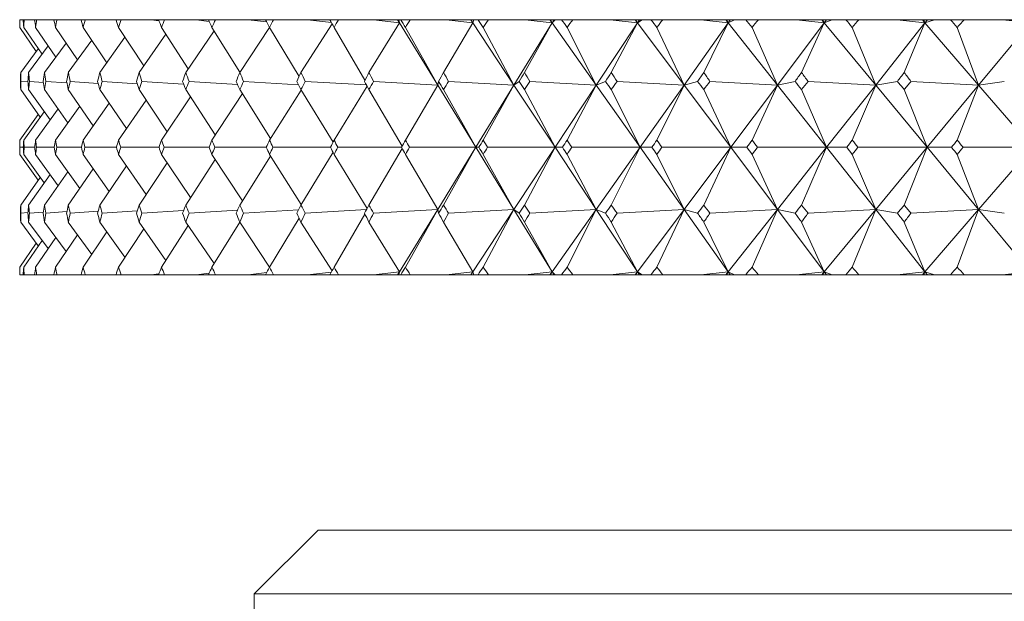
# Model space of a CAD drawing. Header units: inches. Extents: x 2.6 to 18.2, y 0.6 to 16.4.
# Tile 10 of 44: x 4.149 to 4.632, y 12.512 to 12.797. Entities that reach past the tile are written whole.
import ezdxf

# ---------------------------------------------------------------- set-up
doc = ezdxf.new("R2010")
doc.units = ezdxf.units.IN
doc.header["$MEASUREMENT"] = 0

msp = doc.modelspace()

# ---------------------------------------------------------------- linework, layer by layer
at = {"color": 7, "linetype": 'Continuous', "lineweight": 15}
for p, q in [((4.149, 12.79667), (4.149, 12.79286)), ((4.149, 12.79667), (4.14901, 12.79667)), ((4.15071, 12.79667), (4.14901, 12.79667)), ((4.15071, 12.79667), (4.15121, 12.79667)), ((4.15631, 12.79667), (4.15121, 12.79667)), ((4.15631, 12.79667), (4.15732, 12.79667)), ((4.16579, 12.79667), (4.15732, 12.79667)), ((4.16579, 12.79667), (4.16729, 12.79667)), ((4.17912, 12.79667), (4.16729, 12.79667)), ((4.17912, 12.79667), (4.18111, 12.79667)), ((4.19508, 12.79667), (4.18111, 12.79667)), ((4.19508, 12.79667), (4.19628, 12.7965)), ((4.19623, 12.79667), (4.19508, 12.79667)), ((4.19623, 12.79667), (4.1987, 12.79667)), ((4.21344, 12.79667), (4.1987, 12.79667)), ((4.21344, 12.79667), (4.21725, 12.79616)), ((4.21706, 12.79667), (4.21344, 12.79667)), ((4.21706, 12.79667), (4.22, 12.79667)), ((4.23545, 12.79667), (4.22, 12.79667)), ((4.23545, 12.79667), (4.24189, 12.79585)), ((4.24153, 12.79667), (4.23545, 12.79667)), ((4.24153, 12.79667), (4.24493, 12.79667)), ((4.26103, 12.79667), (4.24493, 12.79667)), ((4.26103, 12.79667), (4.2701, 12.79555)), ((4.26954, 12.79667), (4.26103, 12.79667)), ((4.26954, 12.79667), (4.27339, 12.79667)), ((4.29007, 12.79667), (4.27339, 12.79667)), ((4.3021, 12.79467), (4.28687, 12.77081)), ((4.29007, 12.79667), (4.30176, 12.79527)), ((4.30098, 12.79667), (4.29007, 12.79667)), ((4.30098, 12.79667), (4.30527, 12.79667)), ((4.32246, 12.79667), (4.30527, 12.79667)), ((4.33515, 12.79519), (4.32019, 12.77081)), ((4.32246, 12.79667), (4.33515, 12.79519)), ((4.33424, 12.79667), (4.32246, 12.79667)), ((4.33424, 12.79667), (4.33515, 12.79519)), ((4.33432, 12.79667), (4.33424, 12.79667)), ((4.33515, 12.79519), (4.33432, 12.79667)), ((4.33489, 12.79667), (4.33432, 12.79667)), ((4.33489, 12.79667), (4.33515, 12.79519)), ((4.33573, 12.79667), (4.33489, 12.79667)), ((4.33515, 12.79519), (4.35387, 12.76465)), ((4.33573, 12.79667), (4.34043, 12.79667)), ((4.35808, 12.79667), (4.34043, 12.79667)), ((4.37103, 12.79519), (4.35675, 12.77081)), ((4.35808, 12.79667), (4.37103, 12.79519)), ((4.37006, 12.79667), (4.35808, 12.79667)), ((4.37006, 12.79667), (4.37103, 12.79519)), ((4.37025, 12.79667), (4.37006, 12.79667)), ((4.37103, 12.79519), (4.37025, 12.79667)), ((4.37163, 12.79667), (4.37025, 12.79667)), ((4.37163, 12.79667), (4.37103, 12.79519)), ((4.37103, 12.79519), (4.39123, 12.76465)), ((4.37365, 12.79667), (4.37163, 12.79667)), ((4.37365, 12.79667), (4.37875, 12.79667)), ((4.39678, 12.79667), (4.37875, 12.79667)), ((4.40995, 12.79519), (4.39123, 12.76465)), ((4.40995, 12.79519), (4.39639, 12.77081)), ((4.39678, 12.79667), (4.40995, 12.79519)), ((4.40891, 12.79667), (4.39678, 12.79667)), ((4.40891, 12.79667), (4.40995, 12.79519)), ((4.4092, 12.79667), (4.40891, 12.79667)), ((4.40995, 12.79519), (4.4092, 12.79667)), ((4.41086, 12.79667), (4.4092, 12.79667)), ((4.4114, 12.79667), (4.40995, 12.79519)), ((4.41086, 12.79667), (4.40995, 12.79519)), ((4.40995, 12.79519), (4.43155, 12.76465)), ((4.4114, 12.79667), (4.41086, 12.79667)), ((4.41459, 12.79667), (4.4114, 12.79667)), ((4.41459, 12.79667), (4.42007, 12.79667)), ((4.4384, 12.79667), (4.42007, 12.79667)), ((4.45175, 12.79519), (4.43155, 12.76465)), ((4.45175, 12.79519), (4.4384, 12.79667)), ((4.45065, 12.79667), (4.4384, 12.79667)), ((4.43896, 12.77081), (4.45175, 12.79519)), ((4.45065, 12.79667), (4.45175, 12.79519)), ((4.45104, 12.79667), (4.45065, 12.79667)), ((4.45104, 12.79667), (4.45175, 12.79519)), ((4.45272, 12.79667), (4.45104, 12.79667)), ((4.45175, 12.79519), (4.45404, 12.79667)), ((4.45272, 12.79667), (4.45175, 12.79519)), ((4.45175, 12.79519), (4.47466, 12.76465)), ((4.45404, 12.79667), (4.45272, 12.79667)), ((4.45839, 12.79667), (4.45404, 12.79667)), ((4.45839, 12.79667), (4.46422, 12.79667)), ((4.4828, 12.79667), (4.46422, 12.79667)), ((4.49626, 12.79519), (4.47466, 12.76465)), ((4.49626, 12.79519), (4.4828, 12.79667)), ((4.4951, 12.79667), (4.4828, 12.79667)), ((4.4843, 12.77081), (4.49626, 12.79519)), ((4.4951, 12.79667), (4.49626, 12.79519)), ((4.4956, 12.79667), (4.4951, 12.79667)), ((4.4956, 12.79667), (4.49626, 12.79519)), ((4.4973, 12.79667), (4.4956, 12.79667)), ((4.49626, 12.79519), (4.49938, 12.79667)), ((4.4973, 12.79667), (4.49626, 12.79519)), ((4.49626, 12.79519), (4.52039, 12.76465)), ((4.49938, 12.79667), (4.4973, 12.79667)), ((4.50487, 12.79667), (4.49938, 12.79667)), ((4.50487, 12.79667), (4.51104, 12.79667)), ((4.52978, 12.79667), (4.51104, 12.79667)), ((4.5433, 12.79519), (4.52039, 12.76465)), ((4.52978, 12.79667), (4.5433, 12.79519)), ((4.54209, 12.79667), (4.52978, 12.79667)), ((4.5433, 12.79519), (4.53222, 12.77081)), ((4.54209, 12.79667), (4.5433, 12.79519)), ((4.54269, 12.79667), (4.54209, 12.79667)), ((4.5433, 12.79519), (4.54269, 12.79667)), ((4.54441, 12.79667), (4.54269, 12.79667)), ((4.54725, 12.79667), (4.5433, 12.79519)), ((4.54441, 12.79667), (4.5433, 12.79519)), ((4.5433, 12.79519), (4.56857, 12.76465)), ((4.54725, 12.79667), (4.54441, 12.79667)), ((4.55386, 12.79667), (4.54725, 12.79667)), ((4.55386, 12.79667), (4.56033, 12.79667)), ((4.57916, 12.79667), (4.56033, 12.79667)), ((4.5927, 12.79519), (4.56857, 12.76465)), ((4.57916, 12.79667), (4.5927, 12.79519)), ((4.59143, 12.79667), (4.57916, 12.79667)), ((4.5927, 12.79519), (4.58254, 12.77081)), ((4.59143, 12.79667), (4.5927, 12.79519)), ((4.59214, 12.79667), (4.59143, 12.79667)), ((4.5927, 12.79519), (4.59214, 12.79667)), ((4.59387, 12.79667), (4.59214, 12.79667)), ((4.59745, 12.79667), (4.5927, 12.79519)), ((4.59387, 12.79667), (4.5927, 12.79519)), ((4.5927, 12.79519), (4.61899, 12.76465)), ((4.59745, 12.79667), (4.59387, 12.79667)), ((4.60516, 12.79667), (4.59745, 12.79667)), ((4.60516, 12.79667), (4.61191, 12.79667)), ((4.63076, 12.79667), (4.61191, 12.79667)), ((4.64425, 12.79519), (4.61899, 12.76465)), ((4.63076, 12.79667), (4.64425, 12.79519)), ((4.64294, 12.79667), (4.63076, 12.79667)), ((4.15713, 12.78111), (4.149, 12.79286)), ((4.16, 12.77976), (4.15095, 12.79286)), ((4.16674, 12.77839), (4.15681, 12.79286)), ((4.17732, 12.77699), (4.16654, 12.79286)), ((4.1917, 12.77556), (4.1801, 12.79286)), ((4.20981, 12.77408), (4.19745, 12.79286)), ((4.22063, 12.78958), (4.20753, 12.77081)), ((4.2316, 12.77253), (4.21852, 12.79286)), ((4.24428, 12.79117), (4.23042, 12.77081)), ((4.25697, 12.7709), (4.24322, 12.79286)), ((4.27146, 12.79284), (4.2569, 12.77081)), ((4.28598, 12.76891), (4.27146, 12.79286)), ((4.31822, 12.767), (4.30312, 12.79286)), ((4.35387, 12.76465), (4.33807, 12.79286)), ((4.39123, 12.76465), (4.37619, 12.79286)), ((4.43155, 12.76465), (4.41732, 12.79286)), ((4.4613, 12.79286), (4.47466, 12.76465)), ((4.52039, 12.76465), (4.50795, 12.79286)), ((4.56857, 12.76465), (4.55709, 12.79286)), ((4.61899, 12.76465), (4.60853, 12.79286)), ((4.17174, 12.78521), (4.16119, 12.77081)), ((4.18428, 12.78662), (4.17284, 12.77081)), ((4.2006, 12.78807), (4.18831, 12.77081)), ((4.15813, 12.78247), (4.14949, 12.77081)), ((4.16301, 12.78383), (4.15339, 12.77081)), ((4.14962, 12.76645), (4.15305, 12.76616)), ((4.15378, 12.76645), (4.16065, 12.7659)), ((4.16183, 12.76645), (4.17214, 12.76567)), ((4.17373, 12.76645), (4.18747, 12.76547)), ((4.18944, 12.76645), (4.20657, 12.76529)), ((4.2089, 12.76645), (4.22936, 12.76512)), ((4.23203, 12.76645), (4.25576, 12.76497)), ((4.25873, 12.76645), (4.28566, 12.76482)), ((4.28892, 12.76645), (4.31893, 12.76469)), ((4.32245, 12.76645), (4.35387, 12.76465)), ((4.35429, 12.76645), (4.35387, 12.76465)), ((4.35921, 12.76645), (4.39123, 12.76465)), ((4.39374, 12.76645), (4.39123, 12.76465)), ((4.39905, 12.76645), (4.43155, 12.76465)), ((4.43613, 12.76645), (4.43155, 12.76465)), ((4.47466, 12.76465), (4.44181, 12.76645)), ((4.47466, 12.76465), (4.48129, 12.76645)), ((4.48732, 12.76645), (4.52039, 12.76465)), ((4.52905, 12.76645), (4.52039, 12.76465)), ((4.5354, 12.76645), (4.56857, 12.76465)), ((4.57922, 12.76645), (4.56857, 12.76465)), ((4.58586, 12.76645), (4.61899, 12.76465)), ((4.6316, 12.76645), (4.61899, 12.76465)), ((4.15906, 12.7489), (4.14949, 12.76245)), ((4.16389, 12.74754), (4.15339, 12.76245)), ((4.17257, 12.74616), (4.16119, 12.76245)), ((4.18506, 12.74474), (4.17284, 12.76245)), ((4.20132, 12.74329), (4.18831, 12.76245)), ((4.22128, 12.74177), (4.20753, 12.76245)), ((4.24487, 12.74019), (4.23042, 12.76245)), ((4.25815, 12.76047), (4.24322, 12.73767)), ((4.27199, 12.73851), (4.2569, 12.76245)), ((4.28701, 12.76221), (4.27146, 12.73767)), ((4.30258, 12.73663), (4.28687, 12.76245)), ((4.31926, 12.7641), (4.30312, 12.73767)), ((4.33641, 12.73472), (4.32019, 12.76245)), ((4.35387, 12.76465), (4.33807, 12.73767)), ((4.35387, 12.76465), (4.37255, 12.73417)), ((4.37255, 12.73417), (4.35675, 12.76245)), ((4.39123, 12.76465), (4.37255, 12.73417)), ((4.39123, 12.76465), (4.37619, 12.73767)), ((4.39123, 12.76465), (4.41139, 12.73417)), ((4.41139, 12.73417), (4.39639, 12.76245)), ((4.43155, 12.76465), (4.41139, 12.73417)), ((4.43155, 12.76465), (4.41732, 12.73767)), ((4.43155, 12.76465), (4.45311, 12.73417)), ((4.45311, 12.73417), (4.43896, 12.76245)), ((4.47466, 12.76465), (4.45311, 12.73417)), ((4.4613, 12.73767), (4.47466, 12.76465)), ((4.47466, 12.76465), (4.49753, 12.73417)), ((4.49753, 12.73417), (4.4843, 12.76245)), ((4.52039, 12.76465), (4.49753, 12.73417)), ((4.52039, 12.76465), (4.50795, 12.73767)), ((4.52039, 12.76465), (4.54448, 12.73417)), ((4.54448, 12.73417), (4.53222, 12.76245)), ((4.56857, 12.76465), (4.54448, 12.73417)), ((4.56857, 12.76465), (4.55709, 12.73767)), ((4.56857, 12.76465), (4.59378, 12.73417)), ((4.59378, 12.73417), (4.58254, 12.76245)), ((4.61899, 12.76465), (4.59378, 12.73417)), ((4.61899, 12.76465), (4.60853, 12.73767)), ((4.61899, 12.76465), (4.64523, 12.73417)), ((4.19282, 12.75581), (4.1801, 12.73767)), ((4.21096, 12.75729), (4.19745, 12.73767)), ((4.23276, 12.75884), (4.21852, 12.73767)), ((4.15811, 12.75026), (4.149, 12.73767)), ((4.16102, 12.75161), (4.15095, 12.73767)), ((4.1678, 12.75298), (4.15681, 12.73767)), ((4.17841, 12.75438), (4.16654, 12.73767)), ((4.149, 12.73767), (4.149, 12.73066)), ((4.15075, 12.73417), (4.14901, 12.73417)), ((4.15639, 12.73417), (4.15117, 12.73417)), ((4.16591, 12.73417), (4.15723, 12.73417)), ((4.17927, 12.73417), (4.16717, 12.73417)), ((4.19642, 12.73417), (4.18094, 12.73417)), ((4.21729, 12.73417), (4.1985, 12.73417)), ((4.24179, 12.73417), (4.21977, 12.73417)), ((4.26984, 12.73417), (4.24466, 12.73417)), ((4.30132, 12.73417), (4.27308, 12.73417)), ((4.30258, 12.7317), (4.28687, 12.70588)), ((4.3361, 12.73417), (4.30492, 12.73417)), ((4.33641, 12.73362), (4.32019, 12.70588)), ((4.37255, 12.73417), (4.34006, 12.73417)), ((4.35387, 12.70368), (4.37255, 12.73417)), ((4.37255, 12.73417), (4.35675, 12.70588)), ((4.39123, 12.70368), (4.37255, 12.73417)), ((4.37255, 12.73417), (4.37405, 12.73417)), ((4.41139, 12.73417), (4.37834, 12.73417)), ((4.39123, 12.70368), (4.41139, 12.73417)), ((4.41139, 12.73417), (4.39639, 12.70588)), ((4.43155, 12.70368), (4.41139, 12.73417)), ((4.41139, 12.73417), (4.41502, 12.73417)), ((4.45311, 12.73417), (4.41963, 12.73417)), ((4.43155, 12.70368), (4.45311, 12.73417)), ((4.45311, 12.73417), (4.43896, 12.70588)), ((4.45311, 12.73417), (4.45885, 12.73417)), ((4.47466, 12.70368), (4.45311, 12.73417)), ((4.49753, 12.73417), (4.46375, 12.73417)), ((4.47466, 12.70368), (4.49753, 12.73417)), ((4.49753, 12.73417), (4.4843, 12.70588)), ((4.52039, 12.70368), (4.49753, 12.73417)), ((4.49753, 12.73417), (4.50536, 12.73417)), ((4.54448, 12.73417), (4.51055, 12.73417)), ((4.52039, 12.70368), (4.54448, 12.73417)), ((4.54448, 12.73417), (4.53222, 12.70588)), ((4.56857, 12.70368), (4.54448, 12.73417)), ((4.54448, 12.73417), (4.55438, 12.73417)), ((4.59378, 12.73417), (4.55982, 12.73417)), ((4.56857, 12.70368), (4.59378, 12.73417)), ((4.59378, 12.73417), (4.58254, 12.70588)), ((4.61899, 12.70368), (4.59378, 12.73417)), ((4.59378, 12.73417), (4.6057, 12.73417)), ((4.64523, 12.73417), (4.61137, 12.73417)), ((4.61899, 12.70368), (4.64523, 12.73417)), ((4.149, 12.73066), (4.15811, 12.71808)), ((4.15095, 12.73066), (4.16102, 12.71672)), ((4.15681, 12.73066), (4.1678, 12.71535)), ((4.16654, 12.73066), (4.17841, 12.71395)), ((4.1801, 12.73066), (4.19282, 12.71252)), ((4.19745, 12.73066), (4.21096, 12.71104)), ((4.22128, 12.72656), (4.20753, 12.70588)), ((4.21852, 12.73066), (4.23276, 12.70949)), ((4.24487, 12.72814), (4.23042, 12.70588)), ((4.24322, 12.73066), (4.25815, 12.70786)), ((4.27199, 12.72982), (4.2569, 12.70588)), ((4.27146, 12.73066), (4.28701, 12.70613)), ((4.30312, 12.73066), (4.31926, 12.70423)), ((4.33807, 12.73066), (4.35387, 12.70368)), ((4.37619, 12.73066), (4.39123, 12.70368)), ((4.41732, 12.73066), (4.43155, 12.70368)), ((4.47466, 12.70368), (4.4613, 12.73066)), ((4.50795, 12.73066), (4.52039, 12.70368)), ((4.55709, 12.73066), (4.56857, 12.70368)), ((4.60853, 12.73066), (4.61899, 12.70368)), ((4.17257, 12.72217), (4.16119, 12.70588)), ((4.18506, 12.72359), (4.17284, 12.70588)), ((4.20132, 12.72504), (4.18831, 12.70588)), ((4.15906, 12.71943), (4.14949, 12.70588)), ((4.16389, 12.72079), (4.15339, 12.70588)), ((4.15305, 12.70217), (4.14962, 12.70188)), ((4.16065, 12.70243), (4.15378, 12.70188)), ((4.17214, 12.70266), (4.16183, 12.70188)), ((4.18747, 12.70286), (4.17373, 12.70188)), ((4.20657, 12.70304), (4.18944, 12.70188)), ((4.22936, 12.70321), (4.2089, 12.70188)), ((4.25576, 12.70336), (4.23203, 12.70188)), ((4.28566, 12.70351), (4.25873, 12.70188)), ((4.31893, 12.70364), (4.28892, 12.70188)), ((4.35387, 12.70368), (4.32245, 12.70188)), ((4.33515, 12.67314), (4.35387, 12.70368)), ((4.33807, 12.67548), (4.35387, 12.70368)), ((4.35387, 12.70368), (4.35429, 12.70188)), ((4.39123, 12.70368), (4.35921, 12.70188)), ((4.37103, 12.67314), (4.39123, 12.70368)), ((4.37619, 12.67548), (4.39123, 12.70368)), ((4.39123, 12.70368), (4.39374, 12.70188)), ((4.40995, 12.67314), (4.39123, 12.70368)), ((4.43155, 12.70368), (4.39905, 12.70188)), ((4.40995, 12.67314), (4.43155, 12.70368)), ((4.41732, 12.67548), (4.43155, 12.70368)), ((4.43155, 12.70368), (4.43613, 12.70188)), ((4.45175, 12.67314), (4.43155, 12.70368)), ((4.44181, 12.70188), (4.47466, 12.70368)), ((4.45175, 12.67314), (4.47466, 12.70368)), ((4.47466, 12.70368), (4.4613, 12.67548)), ((4.49626, 12.67314), (4.47466, 12.70368)), ((4.48129, 12.70188), (4.47466, 12.70368)), ((4.52039, 12.70368), (4.48732, 12.70188)), ((4.49626, 12.67314), (4.52039, 12.70368)), ((4.50795, 12.67548), (4.52039, 12.70368)), ((4.5433, 12.67314), (4.52039, 12.70368)), ((4.52039, 12.70368), (4.52905, 12.70188)), ((4.56857, 12.70368), (4.5354, 12.70188)), ((4.5433, 12.67314), (4.56857, 12.70368)), ((4.55709, 12.67548), (4.56857, 12.70368)), ((4.5927, 12.67314), (4.56857, 12.70368)), ((4.56857, 12.70368), (4.57922, 12.70188)), ((4.61899, 12.70368), (4.58586, 12.70188)), ((4.5927, 12.67314), (4.61899, 12.70368)), ((4.60853, 12.67548), (4.61899, 12.70368)), ((4.64425, 12.67314), (4.61899, 12.70368)), ((4.61899, 12.70368), (4.6316, 12.70188)), ((4.14949, 12.69752), (4.15813, 12.68586)), ((4.15339, 12.69752), (4.16301, 12.6845)), ((4.16119, 12.69752), (4.17174, 12.68312)), ((4.17284, 12.69752), (4.18428, 12.68171)), ((4.18831, 12.69752), (4.2006, 12.68026)), ((4.20753, 12.69752), (4.22063, 12.67875)), ((4.23042, 12.69752), (4.24428, 12.67716)), ((4.24322, 12.67548), (4.25697, 12.69743)), ((4.2569, 12.69752), (4.27146, 12.67549)), ((4.27146, 12.67548), (4.28598, 12.69942)), ((4.28687, 12.69752), (4.3021, 12.67366)), ((4.30312, 12.67548), (4.31822, 12.70133)), ((4.32019, 12.69752), (4.33515, 12.67314)), ((4.35675, 12.69752), (4.37103, 12.67314)), ((4.39639, 12.69752), (4.40995, 12.67314)), ((4.45175, 12.67314), (4.43896, 12.69752)), ((4.49626, 12.67314), (4.4843, 12.69752)), ((4.53222, 12.69752), (4.5433, 12.67314)), ((4.58254, 12.69752), (4.5927, 12.67314)), ((4.1801, 12.67548), (4.1917, 12.69277)), ((4.19745, 12.67548), (4.20981, 12.69425)), ((4.21852, 12.67548), (4.2316, 12.6958)), ((4.15095, 12.67548), (4.16, 12.68857)), ((4.15681, 12.67548), (4.16674, 12.68994)), ((4.16654, 12.67548), (4.17732, 12.69134)), ((4.149, 12.67548), (4.15713, 12.68722)), ((4.149, 12.67548), (4.149, 12.67167)), ((4.30176, 12.67306), (4.29007, 12.67167)), ((4.33515, 12.67314), (4.32246, 12.67167)), ((4.33424, 12.67167), (4.33515, 12.67314)), ((4.33432, 12.67167), (4.33515, 12.67314)), ((4.33515, 12.67314), (4.33489, 12.67167)), ((4.37103, 12.67314), (4.35808, 12.67167)), ((4.37006, 12.67167), (4.37103, 12.67314)), ((4.37025, 12.67167), (4.37103, 12.67314)), ((4.37103, 12.67314), (4.37163, 12.67167)), ((4.40995, 12.67314), (4.39678, 12.67167)), ((4.40891, 12.67167), (4.40995, 12.67314)), ((4.4092, 12.67167), (4.40995, 12.67314)), ((4.40995, 12.67314), (4.4114, 12.67167)), ((4.41086, 12.67167), (4.40995, 12.67314)), ((4.4384, 12.67167), (4.45175, 12.67314)), ((4.45065, 12.67167), (4.45175, 12.67314)), ((4.45175, 12.67314), (4.45104, 12.67167)), ((4.45404, 12.67167), (4.45175, 12.67314)), ((4.45272, 12.67167), (4.45175, 12.67314)), ((4.4828, 12.67167), (4.49626, 12.67314)), ((4.4951, 12.67167), (4.49626, 12.67314)), ((4.49626, 12.67314), (4.4956, 12.67167)), ((4.49938, 12.67167), (4.49626, 12.67314)), ((4.4973, 12.67167), (4.49626, 12.67314)), ((4.5433, 12.67314), (4.52978, 12.67167)), ((4.54209, 12.67167), (4.5433, 12.67314)), ((4.54269, 12.67167), (4.5433, 12.67314)), ((4.5433, 12.67314), (4.54725, 12.67167)), ((4.54441, 12.67167), (4.5433, 12.67314)), ((4.5927, 12.67314), (4.57916, 12.67167)), ((4.59143, 12.67167), (4.5927, 12.67314)), ((4.59214, 12.67167), (4.5927, 12.67314)), ((4.5927, 12.67314), (4.59745, 12.67167)), ((4.59387, 12.67167), (4.5927, 12.67314)), ((4.64425, 12.67314), (4.63076, 12.67167)), ((4.149, 12.67167), (4.14901, 12.67167)), ((4.15071, 12.67167), (4.14901, 12.67167)), ((4.15071, 12.67167), (4.15121, 12.67167)), ((4.15631, 12.67167), (4.15121, 12.67167)), ((4.15631, 12.67167), (4.15732, 12.67167)), ((4.16579, 12.67167), (4.15732, 12.67167)), ((4.16579, 12.67167), (4.16729, 12.67167)), ((4.17912, 12.67167), (4.16729, 12.67167)), ((4.17912, 12.67167), (4.18111, 12.67167)), ((4.19508, 12.67167), (4.18111, 12.67167)), ((4.19628, 12.67183), (4.19508, 12.67167)), ((4.19623, 12.67167), (4.19508, 12.67167)), ((4.19623, 12.67167), (4.1987, 12.67167)), ((4.21344, 12.67167), (4.1987, 12.67167)), ((4.21725, 12.67217), (4.21344, 12.67167)), ((4.21706, 12.67167), (4.21344, 12.67167)), ((4.21706, 12.67167), (4.22, 12.67167)), ((4.23545, 12.67167), (4.22, 12.67167)), ((4.24189, 12.67249), (4.23545, 12.67167)), ((4.24153, 12.67167), (4.23545, 12.67167)), ((4.24153, 12.67167), (4.24493, 12.67167)), ((4.26103, 12.67167), (4.24493, 12.67167)), ((4.2701, 12.67278), (4.26103, 12.67167)), ((4.26954, 12.67167), (4.26103, 12.67167)), ((4.26954, 12.67167), (4.27339, 12.67167)), ((4.29007, 12.67167), (4.27339, 12.67167)), ((4.30098, 12.67167), (4.29007, 12.67167)), ((4.30098, 12.67167), (4.30527, 12.67167)), ((4.32246, 12.67167), (4.30527, 12.67167)), ((4.33424, 12.67167), (4.32246, 12.67167)), ((4.33432, 12.67167), (4.33424, 12.67167)), ((4.33489, 12.67167), (4.33432, 12.67167)), ((4.33573, 12.67167), (4.33489, 12.67167)), ((4.33573, 12.67167), (4.34043, 12.67167)), ((4.35808, 12.67167), (4.34043, 12.67167)), ((4.37006, 12.67167), (4.35808, 12.67167)), ((4.37025, 12.67167), (4.37006, 12.67167)), ((4.37163, 12.67167), (4.37025, 12.67167)), ((4.37365, 12.67167), (4.37163, 12.67167)), ((4.37365, 12.67167), (4.37875, 12.67167)), ((4.39678, 12.67167), (4.37875, 12.67167)), ((4.40891, 12.67167), (4.39678, 12.67167)), ((4.4092, 12.67167), (4.40891, 12.67167)), ((4.41086, 12.67167), (4.4092, 12.67167)), ((4.4114, 12.67167), (4.41086, 12.67167)), ((4.41459, 12.67167), (4.4114, 12.67167)), ((4.41459, 12.67167), (4.42007, 12.67167)), ((4.4384, 12.67167), (4.42007, 12.67167)), ((4.45065, 12.67167), (4.4384, 12.67167)), ((4.45104, 12.67167), (4.45065, 12.67167)), ((4.45272, 12.67167), (4.45104, 12.67167)), ((4.45404, 12.67167), (4.45272, 12.67167)), ((4.45839, 12.67167), (4.45404, 12.67167)), ((4.45839, 12.67167), (4.46422, 12.67167)), ((4.4828, 12.67167), (4.46422, 12.67167)), ((4.4951, 12.67167), (4.4828, 12.67167)), ((4.4956, 12.67167), (4.4951, 12.67167)), ((4.4973, 12.67167), (4.4956, 12.67167)), ((4.49938, 12.67167), (4.4973, 12.67167)), ((4.50487, 12.67167), (4.49938, 12.67167)), ((4.50487, 12.67167), (4.51104, 12.67167)), ((4.52978, 12.67167), (4.51104, 12.67167)), ((4.54209, 12.67167), (4.52978, 12.67167)), ((4.54269, 12.67167), (4.54209, 12.67167)), ((4.54441, 12.67167), (4.54269, 12.67167)), ((4.54725, 12.67167), (4.54441, 12.67167)), ((4.55386, 12.67167), (4.54725, 12.67167)), ((4.55386, 12.67167), (4.56033, 12.67167)), ((4.57916, 12.67167), (4.56033, 12.67167)), ((4.59143, 12.67167), (4.57916, 12.67167)), ((4.59214, 12.67167), (4.59143, 12.67167)), ((4.59387, 12.67167), (4.59214, 12.67167)), ((4.59745, 12.67167), (4.59387, 12.67167)), ((4.60516, 12.67167), (4.59745, 12.67167)), ((4.60516, 12.67167), (4.61191, 12.67167)), ((4.63076, 12.67167), (4.61191, 12.67167)), ((4.64294, 12.67167), (4.63076, 12.67167)), ((4.29525, 12.54667), (4.264, 12.51542)), ((4.29525, 12.54667), (4.54238, 12.54667)), ((4.54238, 12.54667), (5.98275, 12.54667)), ((4.264, 12.51542), (4.264, 12.43795)), ((4.52028, 12.51542), (4.264, 12.51542)), ((6.014, 12.51542), (4.52028, 12.51542))]:
    msp.add_line(p, q, dxfattribs=at)
for centre, major_axis, ratio, start_param, end_param in [((5.139, 11.36238), (-0.89074, 1.69972), 0.2542, 0.447588, 0.451629), ((5.139, 11.36238), (-0.91169, 1.70223), 0.226699, 0.459196, 0.463238), ((5.139, 11.36238), (-0.8669, 1.69725), 0.281691, 0.437124, 0.441166), ((5.139, 11.36238), (-0.92993, 1.70469), 0.199219, 0.471771, 0.475813), ((5.139, 11.36238), (-0.83998, 1.69496), 0.309126, 0.428008, 0.43205), ((5.139, 11.36238), (-0.94558, 1.70702), 0.171777, 0.485154, 0.489196), ((5.139, 11.36238), (-0.80974, 1.69295), 0.33644, 0.42047, 0.424512), ((5.139, 11.36238), (-0.95875, 1.70913), 0.144384, 0.499205, 0.503247), ((5.139, 11.36238), (-0.7759, 1.69137), 0.363543, 0.414772, 0.418814), ((5.139, 11.36238), (-0.96954, 1.71097), 0.11704, 0.513797, 0.517839), ((5.139, 11.36238), (-0.73811, 1.69036), 0.390312, 0.41121, 0.415252), ((5.139, 11.36238), (-0.978, 1.71248), 0.089743, 0.528815, 0.532857), ((5.139, 11.36238), (-0.696, 1.69004), 0.416588, 0.410115, 0.414157), ((5.139, 11.36238), (-0.98419, 1.71363), 0.062485, 0.54415, 0.548192), ((5.139, 11.36238), (-0.64912, 1.69054), 0.442159, 0.411848, 0.415889), ((5.139, 11.36238), (-0.98815, 1.71438), 0.035256, 0.559704, 0.563745), ((5.139, 11.36238), (-0.59701, 1.69194), 0.466761, 0.416787, 0.420828), ((5.139, 11.36238), (-0.9899, 1.71471), 0.008044, 0.575378, 0.57942), ((5.139, 11.36238), (-0.53919, 1.69425), 0.49006, 0.425307, 0.429349), ((5.139, 11.36238), (-0.98945, 1.71463), 0.019164, 5.688063, 5.692105), ((5.139, 11.36238), (-0.47524, 1.6974), 0.51165, 0.437739, 0.441781), ((5.139, 11.36238), (-0.9868, 1.71412), 0.046381, 5.672427, 5.676469), ((5.139, 11.36238), (-0.40486, 1.7012), 0.531057, 0.454306, 0.458348), ((5.139, 11.36238), (-0.98193, 1.71321), 0.07362, 5.656951, 5.660993), ((5.139, 11.36238), (-0.32803, 1.70529), 0.547751, 0.475043, 0.479085), ((5.139, 11.36238), (-0.97482, 1.71191), 0.100893, 5.641733, 5.645775), ((5.139, 11.36238), (-0.24516, 1.7092), 0.561177, 0.499703, 0.503745), ((5.139, 11.36238), (-0.96541, 1.71026), 0.128209, 5.626876, 5.630918), ((5.139, 11.36238), (-0.15717, 1.71238), 0.57081, 0.527679, 0.531721), ((5.139, 11.36238), (-0.95366, 1.7083), 0.155573, 5.61249, 5.616532), ((5.139, 11.36238), (-0.06558, 1.71431), 0.576222, 0.557981, 0.562023), ((5.139, 11.36238), (-0.93949, 1.70609), 0.182987, 5.598696, 5.602738), ((5.139, 11.36238), (0.02758, 1.71466), 0.577151, 0.589304, 0.593346), ((5.139, 14.10595), (0.8669, 1.69725), 0.281691, 2.606179, 2.610235), ((5.139, 14.10595), (0.83998, 1.69496), 0.309126, 2.615295, 2.619351), ((5.139, 14.10595), (0.89074, 1.69972), 0.2542, 2.595716, 2.599771), ((5.139, 14.10595), (0.80974, 1.69295), 0.33644, 2.622833, 2.626889), ((5.139, 14.10595), (0.91169, 1.70223), 0.226699, 2.584107, 2.588163), ((5.139, 14.10595), (0.7759, 1.69137), 0.363543, 2.628531, 2.632587), ((5.139, 14.10595), (0.92993, 1.70469), 0.199219, 2.571532, 2.575588), ((5.139, 14.10595), (0.73811, 1.69036), 0.390312, 2.632093, 2.636149), ((5.139, 14.10595), (0.94558, 1.70702), 0.171777, 2.558149, 2.562205), ((5.139, 14.10595), (0.696, 1.69004), 0.416588, 2.633188, 2.637244), ((5.139, 14.10595), (0.95875, 1.70913), 0.144384, 2.544098, 2.548154), ((5.139, 14.10595), (0.64912, 1.69054), 0.442159, 2.631455, 2.635511), ((5.139, 14.10595), (0.96954, 1.71097), 0.11704, 2.529506, 2.533562), ((5.139, 14.10595), (0.59701, 1.69194), 0.466761, 2.626517, 2.630572), ((5.139, 14.10595), (0.978, 1.71248), 0.089743, 2.514488, 2.518544), ((5.139, 14.10595), (0.53919, 1.69425), 0.49006, 2.617996, 2.622052), ((5.139, 14.10595), (0.98419, 1.71363), 0.062485, 2.499153, 2.503209), ((5.139, 14.10595), (0.47524, 1.6974), 0.51165, 2.605564, 2.60962), ((5.139, 14.10595), (0.98815, 1.71438), 0.035256, 2.4836, 2.487655), ((5.139, 14.10595), (0.40486, 1.7012), 0.531057, 2.588997, 2.593053), ((5.139, 14.10595), (0.9899, 1.71471), 0.008044, 2.467925, 2.471981), ((5.139, 14.10595), (0.32803, 1.70529), 0.547751, 2.56826, 2.572316), ((5.139, 14.10595), (0.98945, 1.71463), 0.019164, 3.826907, 3.830962), ((5.139, 14.10595), (0.24516, 1.7092), 0.561177, 2.5436, 2.547656), ((5.139, 14.10595), (0.9868, 1.71412), 0.046381, 3.842543, 3.846599), ((5.139, 14.10595), (0.15717, 1.71238), 0.57081, 2.515624, 2.51968), ((5.139, 14.10595), (0.98193, 1.71321), 0.07362, 3.858019, 3.862075), ((5.139, 14.10595), (0.06558, 1.71431), 0.576222, 2.485322, 2.489378), ((5.139, 14.10595), (0.97482, 1.71191), 0.100893, 3.873237, 3.877293), ((5.139, 14.10595), (-0.02758, 1.71466), 0.577151, 2.453999, 2.458055), ((5.139, 14.10595), (0.96541, 1.71026), 0.128209, 3.888094, 3.89215), ((5.139, 14.10595), (-0.12007, 1.71335), 0.573551, 2.423109, 2.427165), ((5.139, 11.36238), (-0.89074, 1.69972), 0.2542, 0.478989, 0.483045), ((5.139, 11.36238), (-0.8669, 1.69725), 0.281691, 0.468526, 0.472582), ((5.139, 11.36238), (-0.91169, 1.70223), 0.226699, 0.490598, 0.494654), ((5.139, 11.36238), (-0.83998, 1.69496), 0.309126, 0.45941, 0.463466), ((5.139, 11.36238), (-0.92993, 1.70469), 0.199219, 0.503173, 0.507228), ((5.139, 11.36238), (-0.80974, 1.69295), 0.33644, 0.451872, 0.455927), ((5.139, 11.36238), (-0.94558, 1.70702), 0.171777, 0.516556, 0.520612), ((5.139, 11.36238), (-0.7759, 1.69137), 0.363543, 0.446174, 0.45023), ((5.139, 11.36238), (-0.95875, 1.70913), 0.144384, 0.530607, 0.534663), ((5.139, 11.36238), (-0.73811, 1.69036), 0.390312, 0.442612, 0.446668), ((5.139, 11.36238), (-0.96954, 1.71097), 0.11704, 0.545199, 0.549255), ((5.139, 11.36238), (-0.696, 1.69004), 0.416588, 0.441517, 0.445573), ((5.139, 11.36238), (-0.978, 1.71248), 0.089743, 0.560217, 0.564272), ((5.139, 11.36238), (-0.64912, 1.69054), 0.442159, 0.443249, 0.447305), ((5.139, 11.36238), (-0.98419, 1.71363), 0.062485, 0.575552, 0.579608), ((5.139, 11.36238), (-0.59701, 1.69194), 0.466761, 0.448188, 0.452244), ((5.139, 11.36238), (-0.98815, 1.71438), 0.035256, 0.591105, 0.595161), ((5.139, 11.36238), (-0.53919, 1.69425), 0.49006, 0.456709, 0.460765), ((5.139, 11.36238), (-0.9899, 1.71471), 0.008044, 0.60678, 0.610836), ((5.139, 11.36238), (-0.47524, 1.6974), 0.51165, 0.469141, 0.473197), ((5.139, 11.36238), (-0.98945, 1.71463), 0.019164, 5.656647, 5.660703), ((5.139, 11.36238), (-0.40486, 1.7012), 0.531057, 0.485708, 0.489764), ((5.139, 11.36238), (-0.9868, 1.71412), 0.046381, 5.641011, 5.645067), ((5.139, 11.36238), (-0.32803, 1.70529), 0.547751, 0.506445, 0.510501), ((5.139, 11.36238), (-0.98193, 1.71321), 0.07362, 5.625535, 5.629591), ((5.139, 11.36238), (-0.24516, 1.7092), 0.561177, 0.531105, 0.535161), ((5.139, 11.36238), (-0.97482, 1.71191), 0.100893, 5.610317, 5.614373), ((5.139, 11.36238), (-0.15717, 1.71238), 0.57081, 0.559081, 0.563137), ((5.139, 11.36238), (-0.96541, 1.71026), 0.128209, 5.59546, 5.599516), ((5.139, 11.36238), (-0.06558, 1.71431), 0.576222, 0.589383, 0.593439), ((5.139, 11.36238), (-0.95366, 1.7083), 0.155573, 5.581074, 5.58513), ((5.139, 11.36238), (0.02758, 1.71466), 0.577151, 0.620706, 0.624762), ((5.139, 14.10595), (0.8669, 1.69725), 0.281691, 2.637595, 2.640992), ((5.139, 14.10595), (0.89074, 1.69972), 0.2542, 2.627131, 2.630529), ((5.139, 14.10595), (0.83998, 1.69496), 0.309126, 2.646711, 2.650109), ((5.139, 14.10595), (0.91169, 1.70223), 0.226699, 2.615523, 2.61892), ((5.139, 14.10595), (0.80974, 1.69295), 0.33644, 2.654249, 2.657647), ((5.139, 14.10595), (0.92993, 1.70469), 0.199219, 2.602948, 2.606346), ((5.139, 14.10595), (0.7759, 1.69137), 0.363543, 2.659947, 2.663345), ((5.139, 14.10595), (0.94558, 1.70702), 0.171777, 2.589565, 2.592962), ((5.139, 14.10595), (0.73811, 1.69036), 0.390312, 2.663509, 2.666906), ((5.139, 14.10595), (0.95875, 1.70913), 0.144384, 2.575514, 2.578911), ((5.139, 14.10595), (0.696, 1.69004), 0.416588, 2.664604, 2.668001), ((5.139, 14.10595), (0.96954, 1.71097), 0.11704, 2.560922, 2.564319), ((5.139, 14.10595), (0.64912, 1.69054), 0.442159, 2.662871, 2.666269), ((5.139, 14.10595), (0.978, 1.71248), 0.089743, 2.545904, 2.549302), ((5.139, 14.10595), (0.59701, 1.69194), 0.466761, 2.657932, 2.66133), ((5.139, 14.10595), (0.98419, 1.71363), 0.062485, 2.530569, 2.533966), ((5.139, 14.10595), (0.53919, 1.69425), 0.49006, 2.649412, 2.652809), ((5.139, 14.10595), (0.98815, 1.71438), 0.035256, 2.515015, 2.518413), ((5.139, 14.10595), (0.47524, 1.6974), 0.51165, 2.63698, 2.640378), ((5.139, 14.10595), (0.9899, 1.71471), 0.008044, 2.499341, 2.502738), ((5.139, 14.10595), (0.40486, 1.7012), 0.531057, 2.620413, 2.62381), ((5.139, 14.10595), (0.98945, 1.71463), 0.019164, 3.796149, 3.799547), ((5.139, 14.10595), (0.32803, 1.70529), 0.547751, 2.599676, 2.603073), ((5.139, 14.10595), (0.9868, 1.71412), 0.046381, 3.811786, 3.815183), ((5.139, 14.10595), (0.24516, 1.7092), 0.561177, 2.575016, 2.578413), ((5.139, 14.10595), (0.98193, 1.71321), 0.07362, 3.827262, 3.830659), ((5.139, 14.10595), (0.15717, 1.71238), 0.57081, 2.54704, 2.550437), ((5.139, 14.10595), (0.97482, 1.71191), 0.100893, 3.84248, 3.845877), ((5.139, 14.10595), (0.06558, 1.71431), 0.576222, 2.516738, 2.520135), ((5.139, 14.10595), (0.96541, 1.71026), 0.128209, 3.857337, 3.860734), ((5.139, 14.10595), (-0.02758, 1.71466), 0.577151, 2.485415, 2.488812), ((5.139, 14.10595), (0.95366, 1.7083), 0.155573, 3.871722, 3.87512), ((5.139, 14.10595), (-0.12007, 1.71335), 0.573551, 2.454525, 2.457922), ((5.139, 11.36238), (-0.8669, 1.69725), 0.281691, 0.5006, 0.503998), ((5.139, 11.36238), (-0.89074, 1.69972), 0.2542, 0.511064, 0.514461), ((5.139, 11.36238), (-0.83998, 1.69496), 0.309126, 0.491484, 0.494881), ((5.139, 11.36238), (-0.91169, 1.70223), 0.226699, 0.522672, 0.52607), ((5.139, 11.36238), (-0.80974, 1.69295), 0.33644, 0.483946, 0.487343), ((5.139, 11.36238), (-0.92993, 1.70469), 0.199219, 0.535247, 0.538644), ((5.139, 11.36238), (-0.7759, 1.69137), 0.363543, 0.478248, 0.481645), ((5.139, 11.36238), (-0.94558, 1.70702), 0.171777, 0.54863, 0.552028), ((5.139, 11.36238), (-0.73811, 1.69036), 0.390312, 0.474686, 0.478084), ((5.139, 11.36238), (-0.95875, 1.70913), 0.144384, 0.562682, 0.566079), ((5.139, 11.36238), (-0.696, 1.69004), 0.416588, 0.473592, 0.476989), ((5.139, 11.36238), (-0.96954, 1.71097), 0.11704, 0.577274, 0.580671), ((5.139, 11.36238), (-0.64912, 1.69054), 0.442159, 0.475324, 0.478721), ((5.139, 11.36238), (-0.978, 1.71248), 0.089743, 0.592291, 0.595688), ((5.139, 11.36238), (-0.59701, 1.69194), 0.466761, 0.480263, 0.48366), ((5.139, 11.36238), (-0.98419, 1.71363), 0.062485, 0.607627, 0.611024), ((5.139, 11.36238), (-0.53919, 1.69425), 0.49006, 0.488783, 0.492181), ((5.139, 11.36238), (-0.98815, 1.71438), 0.035256, 0.62318, 0.626577), ((5.139, 11.36238), (-0.47524, 1.6974), 0.51165, 0.501215, 0.504613), ((5.139, 11.36238), (-0.9899, 1.71471), 0.008044, 0.638854, 0.642252), ((5.139, 11.36238), (-0.40486, 1.7012), 0.531057, 0.517782, 0.52118), ((5.139, 11.36238), (-0.98945, 1.71463), 0.019164, 5.625231, 5.628629), ((5.139, 11.36238), (-0.32803, 1.70529), 0.547751, 0.53852, 0.541917), ((5.139, 11.36238), (-0.9868, 1.71412), 0.046381, 5.609595, 5.612992), ((5.139, 11.36238), (-0.24516, 1.7092), 0.561177, 0.56318, 0.566577), ((5.139, 11.36238), (-0.98193, 1.71321), 0.07362, 5.594119, 5.597516), ((5.139, 11.36238), (-0.15717, 1.71238), 0.57081, 0.591156, 0.594553), ((5.139, 11.36238), (-0.97482, 1.71191), 0.100893, 5.578901, 5.582298), ((5.139, 11.36238), (-0.06558, 1.71431), 0.576222, 0.621457, 0.624855), ((5.139, 11.36238), (-0.96541, 1.71026), 0.128209, 5.564044, 5.567441), ((5.139, 11.36238), (0.02758, 1.71466), 0.577151, 0.65278, 0.656178), ((5.139, 11.36238), (-0.95366, 1.7083), 0.155573, 5.549658, 5.553056), ((5.139, 11.36238), (0.12007, 1.71335), 0.573551, 0.68367, 0.687068), ((5.139, 14.10595), (0.89074, 1.69972), 0.2542, 2.658547, 2.662603), ((5.139, 14.10595), (0.8669, 1.69725), 0.281691, 2.669011, 2.673067), ((5.139, 14.10595), (0.91169, 1.70223), 0.226699, 2.646939, 2.650995), ((5.139, 14.10595), (0.83998, 1.69496), 0.309126, 2.678127, 2.682183), ((5.139, 14.10595), (0.92993, 1.70469), 0.199219, 2.634364, 2.63842), ((5.139, 14.10595), (0.80974, 1.69295), 0.33644, 2.685665, 2.689721), ((5.139, 14.10595), (0.94558, 1.70702), 0.171777, 2.620981, 2.625037), ((5.139, 14.10595), (0.7759, 1.69137), 0.363543, 2.691363, 2.695419), ((5.139, 14.10595), (0.95875, 1.70913), 0.144384, 2.60693, 2.610986), ((5.139, 14.10595), (0.73811, 1.69036), 0.390312, 2.694925, 2.698981), ((5.139, 14.10595), (0.96954, 1.71097), 0.11704, 2.592338, 2.596393), ((5.139, 14.10595), (0.696, 1.69004), 0.416588, 2.69602, 2.700076), ((5.139, 14.10595), (0.978, 1.71248), 0.089743, 2.57732, 2.581376), ((5.139, 14.10595), (0.64912, 1.69054), 0.442159, 2.694287, 2.698343), ((5.139, 14.10595), (0.98419, 1.71363), 0.062485, 2.561985, 2.566041), ((5.139, 14.10595), (0.59701, 1.69194), 0.466761, 2.689348, 2.693404), ((5.139, 14.10595), (0.98815, 1.71438), 0.035256, 2.546431, 2.550487), ((5.139, 14.10595), (0.53919, 1.69425), 0.49006, 2.680828, 2.684884), ((5.139, 14.10595), (0.9899, 1.71471), 0.008044, 2.530757, 2.534813), ((5.139, 14.10595), (0.47524, 1.6974), 0.51165, 2.668396, 2.672452), ((5.139, 14.10595), (0.98945, 1.71463), 0.019164, 3.764075, 3.768131), ((5.139, 14.10595), (0.40486, 1.7012), 0.531057, 2.651829, 2.655885), ((5.139, 14.10595), (0.9868, 1.71412), 0.046381, 3.779711, 3.783767), ((5.139, 14.10595), (0.32803, 1.70529), 0.547751, 2.631092, 2.635148), ((5.139, 14.10595), (0.98193, 1.71321), 0.07362, 3.795187, 3.799243), ((5.139, 14.10595), (0.24516, 1.7092), 0.561177, 2.606432, 2.610487), ((5.139, 14.10595), (0.97482, 1.71191), 0.100893, 3.810405, 3.814461), ((5.139, 14.10595), (0.15717, 1.71238), 0.57081, 2.578456, 2.582512), ((5.139, 14.10595), (0.96541, 1.71026), 0.128209, 3.825262, 3.829318), ((5.139, 14.10595), (0.06558, 1.71431), 0.576222, 2.548154, 2.55221), ((5.139, 14.10595), (0.95366, 1.7083), 0.155573, 3.839648, 3.843704), ((5.139, 14.10595), (-0.02758, 1.71466), 0.577151, 2.516831, 2.520887), ((5.139, 11.36238), (-0.8669, 1.69725), 0.281691, 0.531358, 0.535414), ((5.139, 11.36238), (-0.83998, 1.69496), 0.309126, 0.522242, 0.526297), ((5.139, 11.36238), (-0.89074, 1.69972), 0.2542, 0.541821, 0.545877), ((5.139, 11.36238), (-0.80974, 1.69295), 0.33644, 0.514703, 0.518759), ((5.139, 11.36238), (-0.91169, 1.70223), 0.226699, 0.55343, 0.557485), ((5.139, 11.36238), (-0.7759, 1.69137), 0.363543, 0.509005, 0.513061), ((5.139, 11.36238), (-0.92993, 1.70469), 0.199219, 0.566004, 0.57006), ((5.139, 11.36238), (-0.73811, 1.69036), 0.390312, 0.505444, 0.5095), ((5.139, 11.36238), (-0.94558, 1.70702), 0.171777, 0.579388, 0.583444), ((5.139, 11.36238), (-0.696, 1.69004), 0.416588, 0.504349, 0.508405), ((5.139, 11.36238), (-0.95875, 1.70913), 0.144384, 0.593439, 0.597495), ((5.139, 11.36238), (-0.64912, 1.69054), 0.442159, 0.506081, 0.510137), ((5.139, 11.36238), (-0.96954, 1.71097), 0.11704, 0.608031, 0.612087), ((5.139, 11.36238), (-0.59701, 1.69194), 0.466761, 0.51102, 0.515076), ((5.139, 11.36238), (-0.978, 1.71248), 0.089743, 0.623048, 0.627104), ((5.139, 11.36238), (-0.53919, 1.69425), 0.49006, 0.519541, 0.523597), ((5.139, 11.36238), (-0.98419, 1.71363), 0.062485, 0.638384, 0.64244), ((5.139, 11.36238), (-0.47524, 1.6974), 0.51165, 0.531973, 0.536028), ((5.139, 11.36238), (-0.98815, 1.71438), 0.035256, 0.653937, 0.657993), ((5.139, 11.36238), (-0.40486, 1.7012), 0.531057, 0.54854, 0.552596), ((5.139, 11.36238), (-0.9899, 1.71471), 0.008044, 0.669612, 0.673668), ((5.139, 11.36238), (-0.32803, 1.70529), 0.547751, 0.569277, 0.573333), ((5.139, 11.36238), (-0.98945, 1.71463), 0.019164, 5.593815, 5.597871), ((5.139, 11.36238), (-0.24516, 1.7092), 0.561177, 0.593937, 0.597993), ((5.139, 11.36238), (-0.9868, 1.71412), 0.046381, 5.578179, 5.582235), ((5.139, 11.36238), (-0.15717, 1.71238), 0.57081, 0.621913, 0.625969), ((5.139, 11.36238), (-0.98193, 1.71321), 0.07362, 5.562703, 5.566759), ((5.139, 11.36238), (-0.06558, 1.71431), 0.576222, 0.652215, 0.656271), ((5.139, 11.36238), (-0.97482, 1.71191), 0.100893, 5.547485, 5.551541), ((5.139, 11.36238), (0.02758, 1.71466), 0.577151, 0.683538, 0.687594), ((5.139, 11.36238), (-0.96541, 1.71026), 0.128209, 5.532628, 5.536684), ((5.139, 11.36238), (0.12007, 1.71335), 0.573551, 0.714428, 0.718484), ((5.139, 14.10595), (0.89074, 1.69972), 0.2542, 2.689963, 2.694005), ((5.139, 14.10595), (0.91169, 1.70223), 0.226699, 2.678355, 2.682397), ((5.139, 14.10595), (0.8669, 1.69725), 0.281691, 2.700427, 2.704469), ((5.139, 14.10595), (0.92993, 1.70469), 0.199219, 2.66578, 2.669822), ((5.139, 14.10595), (0.83998, 1.69496), 0.309126, 2.709543, 2.713585), ((5.139, 14.10595), (0.94558, 1.70702), 0.171777, 2.652397, 2.656438), ((5.139, 14.10595), (0.80974, 1.69295), 0.33644, 2.717081, 2.721123), ((5.139, 14.10595), (0.95875, 1.70913), 0.144384, 2.638346, 2.642387), ((5.139, 14.10595), (0.7759, 1.69137), 0.363543, 2.722779, 2.726821), ((5.139, 14.10595), (0.96954, 1.71097), 0.11704, 2.623753, 2.627795), ((5.139, 14.10595), (0.73811, 1.69036), 0.390312, 2.726341, 2.730382), ((5.139, 14.10595), (0.978, 1.71248), 0.089743, 2.608736, 2.612778), ((5.139, 14.10595), (0.696, 1.69004), 0.416588, 2.727436, 2.731477), ((5.139, 14.10595), (0.98419, 1.71363), 0.062485, 2.593401, 2.597442), ((5.139, 14.10595), (0.64912, 1.69054), 0.442159, 2.725703, 2.729745), ((5.139, 14.10595), (0.98815, 1.71438), 0.035256, 2.577847, 2.581889), ((5.139, 14.10595), (0.59701, 1.69194), 0.466761, 2.720764, 2.724806), ((5.139, 14.10595), (0.9899, 1.71471), 0.008044, 2.562173, 2.566215), ((5.139, 14.10595), (0.53919, 1.69425), 0.49006, 2.712244, 2.716286), ((5.139, 14.10595), (0.98945, 1.71463), 0.019164, 3.732673, 3.736715), ((5.139, 14.10595), (0.47524, 1.6974), 0.51165, 2.699812, 2.703854), ((5.139, 14.10595), (0.9868, 1.71412), 0.046381, 3.748309, 3.752351), ((5.139, 14.10595), (0.40486, 1.7012), 0.531057, 2.683245, 2.687287), ((5.139, 14.10595), (0.98193, 1.71321), 0.07362, 3.763785, 3.767827), ((5.139, 14.10595), (0.32803, 1.70529), 0.547751, 2.662508, 2.666549), ((5.139, 14.10595), (0.97482, 1.71191), 0.100893, 3.779003, 3.783045), ((5.139, 14.10595), (0.24516, 1.7092), 0.561177, 2.637847, 2.641889), ((5.139, 14.10595), (0.96541, 1.71026), 0.128209, 3.79386, 3.797902), ((5.139, 14.10595), (0.15717, 1.71238), 0.57081, 2.609872, 2.613913), ((5.139, 14.10595), (0.95366, 1.7083), 0.155573, 3.808246, 3.812288), ((5.139, 14.10595), (0.06558, 1.71431), 0.576222, 2.57957, 2.583612), ((5.139, 14.10595), (0.93949, 1.70609), 0.182987, 3.82204, 3.826082), ((5.139, 14.10595), (-0.02758, 1.71466), 0.577151, 2.548247, 2.552288)]:
    msp.add_ellipse(centre, major_axis=major_axis, ratio=ratio, start_param=start_param, end_param=end_param, dxfattribs=at)

doc.saveas('drawing.dxf')
